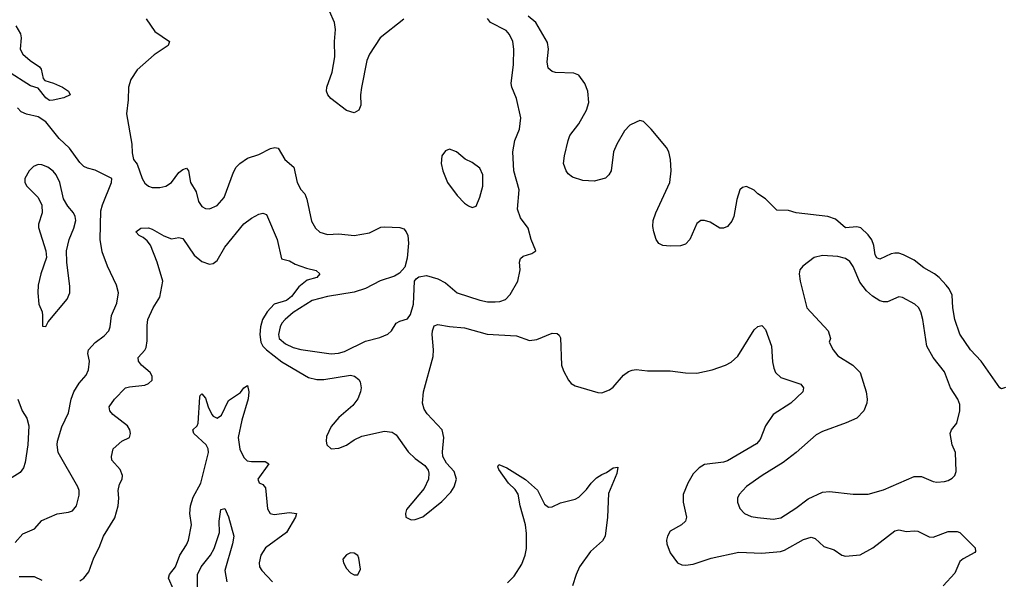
# Model space of a CAD drawing. Header units: inches. Extents: x 1603819 to 1745079, y 385938 to 533966.
# Tile 44 of 256: x 1651173 to 1656344, y 400624 to 403565. Entities that reach past the tile are written whole.
import ezdxf

# ---------------------------------------------------------------- set-up
doc = ezdxf.new("R2010")
doc.units = ezdxf.units.IN
doc.header["$MEASUREMENT"] = 0
doc.layers.add('B6450', color=7, linetype='Continuous')

msp = doc.modelspace()

# ---------------------------------------------------------------- linework, layer by layer
at = {"layer": 'B6450', "color": 5}
for points, elevation in [([(1651837.4, 403570), (1651882.8, 403502.8), (1651960.7, 403450), (1651953, 403430), (1651879.2, 403380.8), (1651790, 403302), (1651757, 403250), (1651744.4, 403210), (1651743.4, 403143.4), (1651734.2, 403070), (1651762.6, 402910), (1651764.7, 402864.7), (1651770.8, 402830), (1651790, 402806), (1651816.5, 402730), (1651830, 402706.7), (1651850, 402690.3), (1651870, 402684), (1651910, 402683.2), (1651941.2, 402690), (1651970, 402708.7), (1652010, 402761.3), (1652030, 402777.6), (1652050, 402784), (1652060.5, 402770), (1652070.2, 402710), (1652099.6, 402659.6), (1652113.1, 402610), (1652130, 402583.1), (1652150, 402572), (1652170, 402571.8), (1652210, 402588.8), (1652246.9, 402630), (1652296.1, 402763.9), (1652310.7, 402789.3), (1652330, 402808.8), (1652370, 402837.4), (1652430, 402856.9), (1652490, 402888.8), (1652513.8, 402893.8), (1652530.3, 402890.3), (1652566.4, 402830), (1652612.4, 402790), (1652630.2, 402710.2), (1652650, 402673), (1652670.4, 402650), (1652682, 402622), (1652705.5, 402505.5), (1652727.4, 402470), (1652750, 402449.1), (1652790, 402436.1), (1652850, 402440.3), (1652930, 402431.5), (1653010, 402444.7), (1653070, 402474.6), (1653090, 402476.5), (1653170, 402473.1), (1653190, 402465.5), (1653203.8, 402450), (1653211.6, 402430), (1653214.9, 402390), (1653207.8, 402312.2), (1653195.6, 402264.4), (1653167.9, 402232.1), (1653142, 402218), (1653067, 402193), (1652990, 402152), (1652930, 402132.5), (1652790, 402109.9), (1652710, 402089.2), (1652610, 402026.4), (1652566.7, 401990), (1652550.1, 401969.9), (1652540.8, 401950), (1652532.1, 401910), (1652536.6, 401890), (1652570, 401861.2), (1652610, 401843.1), (1652650, 401831.6), (1652810, 401809.5), (1652847.5, 401812.5), (1652879, 401821), (1652990, 401876.1), (1653064.9, 401895.1), (1653107.3, 401912.8), (1653125.6, 401930), (1653150, 401970.3), (1653170, 401981.1), (1653210, 401992.7), (1653225, 402015), (1653241.1, 402070), (1653247.6, 402190), (1653256.1, 402203.9), (1653270, 402214.4), (1653310, 402220.3), (1653370, 402202.6), (1653410, 402181.3), (1653470, 402129.1), (1653590, 402090.2), (1653630, 402082.8), (1653670, 402082), (1653695.6, 402084.5), (1653724.9, 402095.1), (1653750, 402120.3), (1653789.8, 402190), (1653801, 402250), (1653798, 402290), (1653802.9, 402310), (1653817.4, 402322.6), (1653862.9, 402337.1), (1653884, 402350), (1653859.5, 402410), (1653843.6, 402470), (1653804.1, 402524.1), (1653787, 402570), (1653796.3, 402670), (1653767.9, 402770), (1653763.7, 402870), (1653773.3, 402930), (1653798.9, 402990), (1653805.6, 403050), (1653783.1, 403150), (1653758.4, 403210), (1653754.6, 403230), (1653766.2, 403330), (1653768.1, 403410), (1653762.9, 403450), (1653746.5, 403486.5), (1653728, 403508), (1653646.6, 403550), (1653630.9, 403570.9)], 440), ([(1653190, 403567), (1653066, 403470), (1653010, 403383.7), (1652996, 403350), (1652969.1, 403209.1), (1652963.2, 403170), (1652964.4, 403115.6), (1652954.9, 403090), (1652930, 403076.2), (1652890, 403087.8), (1652807.3, 403150), (1652791.1, 403170), (1652785.5, 403190), (1652787.2, 403210), (1652813.6, 403290), (1652828.8, 403370), (1652827.4, 403450), (1652832.7, 403512.7), (1652827.3, 403550), (1652800.7, 403610)], 440), ([(1656350, 401632.3), (1656330, 401624.5), (1656321.2, 401630), (1656222.6, 401770), (1656166, 401830), (1656110, 401911.6), (1656084.6, 401990), (1656073.8, 402050), (1656070, 402118), (1656055.3, 402150), (1656038.8, 402170), (1656002.5, 402210), (1655977.2, 402230), (1655921.4, 402261.4), (1655870, 402301.1), (1655814, 402330), (1655790, 402338.2), (1655770, 402338.3), (1655750, 402333.9), (1655690, 402306.3), (1655674, 402314), (1655665.9, 402330), (1655658.9, 402378.9), (1655648.8, 402408.8), (1655630, 402434.8), (1655590, 402470.7), (1655570, 402476.5), (1655510, 402471.6), (1655457.1, 402517.1), (1655417.2, 402530), (1655250.7, 402550.7), (1655210, 402561.5), (1655150, 402564.2), (1655090, 402622.9), (1655049.7, 402649.7), (1655030, 402669.3), (1654990, 402689.2), (1654970, 402684), (1654956, 402670), (1654940.3, 402619.7), (1654924, 402530), (1654913.2, 402506.8), (1654890, 402479), (1654870, 402469), (1654850, 402469), (1654800.2, 402500.2), (1654770, 402509), (1654750, 402509), (1654730, 402494), (1654692.7, 402410), (1654670, 402385.6), (1654643.4, 402376.6), (1654590, 402374), (1654550, 402378.9), (1654530, 402389.7), (1654516.3, 402410), (1654503.1, 402450), (1654498, 402478), (1654499.8, 402510), (1654513.3, 402550), (1654588.5, 402710), (1654594, 402770), (1654590.7, 402830.7), (1654581.7, 402870), (1654570, 402894), (1654490, 402989.6), (1654450, 403029.5), (1654430, 403035.6), (1654410, 403027.3), (1654377.3, 403010), (1654350, 402980.9), (1654309.2, 402910.8), (1654292.2, 402870), (1654279.3, 402770), (1654267.7, 402750), (1654250, 402732.3), (1654190, 402717), (1654130, 402720.7), (1654077, 402737), (1654054.2, 402754.2), (1654042.7, 402770), (1654029.6, 402810), (1654034, 402850), (1654053.6, 402930), (1654063.3, 402956.7), (1654110, 403017.1), (1654149.8, 403090), (1654161.4, 403130), (1654157.3, 403190), (1654141.5, 403230), (1654110, 403273), (1654083.9, 403283.9), (1653987.6, 403287.6), (1653970, 403292.6), (1653948.4, 403310), (1653943, 403343), (1653950.8, 403410.8), (1653945, 403445), (1653883.7, 403550), (1653843.2, 403583.2)], 420), ([(1651153.1, 403533.1), (1651178.3, 403490), (1651181.5, 403470), (1651176.8, 403410), (1651190, 403384.5), (1651229.3, 403350), (1651277.2, 403317.2), (1651285.4, 403305.4), (1651296.3, 403256.3), (1651305.1, 403245.1), (1651351.8, 403231.8), (1651398.6, 403210), (1651429.1, 403190), (1651438.7, 403170), (1651405, 403155), (1651350, 403141.6), (1651330, 403141.1), (1651310, 403154.9), (1651270, 403205.5), (1651230, 403217.5), (1651110, 403293.7)], 420), ([(1651150, 400818), (1651190, 400862.3), (1651251.6, 400890), (1651290, 400932.7), (1651370, 400968.2), (1651430, 400976.5), (1651450, 400983.7), (1651471, 401010), (1651486.2, 401066.2), (1651486.3, 401090), (1651478.9, 401110), (1651376.3, 401290), (1651369.7, 401330), (1651372.6, 401350), (1651395.2, 401424.8), (1651430, 401498.8), (1651444.2, 401570), (1651458, 401610), (1651485.4, 401654.6), (1651522.7, 401697.3), (1651535.1, 401725), (1651539.2, 401770), (1651531.1, 401810), (1651535.4, 401830), (1651570, 401868.8), (1651617.1, 401902.9), (1651641.1, 401930), (1651648.5, 401950), (1651655.8, 402010), (1651684.2, 402075.8), (1651693.1, 402130), (1651681.5, 402170), (1651633.7, 402270), (1651605.7, 402345.7), (1651596.5, 402410), (1651599.1, 402560.9), (1651607.5, 402592.5), (1651655.6, 402710), (1651657.2, 402730), (1651570, 402774), (1651530, 402784), (1651510, 402794), (1651490, 402813.7), (1651434.6, 402890), (1651380.4, 402940.4), (1651310, 403028.1), (1651270, 403053.7), (1651209, 403069), (1651181.4, 403081.4), (1651162.5, 403102.5)], 440), ([(1651490, 400615.3), (1651510, 400630.3), (1651536, 400664), (1651562.7, 400737.3), (1651590, 400790.4), (1651613.6, 400850), (1651673, 400947), (1651691.3, 401010), (1651694.2, 401050), (1651689.8, 401090.2), (1651696.8, 401123.2), (1651710.9, 401150), (1651713.7, 401170), (1651700.6, 401200.6), (1651657, 401250), (1651655.1, 401270), (1651663.7, 401310), (1651710.7, 401349.3), (1651749.6, 401370), (1651755.8, 401390), (1651752.4, 401410), (1651740.2, 401430), (1651663.1, 401490), (1651646, 401510), (1651643.1, 401530), (1651670.8, 401570), (1651729.9, 401630.1), (1651750, 401636.3), (1651830, 401645), (1651850, 401652.6), (1651868.8, 401671.2), (1651870, 401691.1), (1651858.2, 401710), (1651812.8, 401750), (1651797.6, 401770), (1651795.1, 401790), (1651830, 401827.8), (1651836.9, 401843.1), (1651843.2, 401876.8), (1651842.9, 401957.1), (1651847.2, 401990), (1651874.8, 402050), (1651910, 402106.5), (1651924.4, 402190), (1651895.5, 402290), (1651860, 402380), (1651842.8, 402402.8), (1651821.1, 402421.1), (1651801.2, 402430), (1651783.7, 402450), (1651809, 402470), (1651849.7, 402470.4), (1651870, 402463.7), (1651930, 402429), (1651970, 402413.8), (1652010, 402420.9), (1652030, 402414.9), (1652090, 402327.2), (1652130, 402294.6), (1652170, 402279.5), (1652190, 402284.2), (1652210, 402300.3), (1652249.9, 402370.1), (1652350, 402491.7), (1652390, 402521.1), (1652430, 402543.1), (1652450, 402548.5), (1652470, 402540.5), (1652526.4, 402410), (1652549, 402309), (1652590, 402298), (1652620.2, 402280.2), (1652678.9, 402258.9), (1652730, 402247.7), (1652750.3, 402230), (1652733.4, 402210), (1652683.4, 402196.6), (1652639.3, 402160.7), (1652600.4, 402110), (1652575.3, 402090), (1652510, 402070.6), (1652472.5, 402030), (1652448.7, 401990), (1652438.3, 401950), (1652434.3, 401910), (1652439, 401870), (1652449.8, 401849.8), (1652468.9, 401830), (1652550, 401767.5), (1652690, 401684.6), (1652734.5, 401674.5), (1652770, 401673.4), (1652910, 401696.5), (1652932, 401692), (1652954.7, 401674.7), (1652961.4, 401661.4), (1652966.5, 401630), (1652964, 401610), (1652948.4, 401571.6), (1652923.4, 401536.6), (1652850, 401473.7), (1652810, 401426.6), (1652785.3, 401374.7), (1652782.5, 401350), (1652786, 401330), (1652810, 401310.2), (1652850, 401312.8), (1652890, 401329.4), (1652930, 401356.5), (1652970, 401376), (1653090, 401403.1), (1653130, 401397.1), (1653150, 401383), (1653213.7, 401293.7), (1653250, 401258.4), (1653301.4, 401221.4), (1653317.7, 401197.7), (1653322, 401182), (1653319.5, 401150), (1653298.4, 401101.6), (1653205.5, 400990), (1653198.8, 400970), (1653201, 400950), (1653230, 400937.3), (1653250, 400939.1), (1653290, 400953), (1653390, 401032.2), (1653438, 401082), (1653455.1, 401110), (1653467.6, 401150), (1653455.6, 401190), (1653415, 401235), (1653396.4, 401270), (1653393.4, 401293.4), (1653401.5, 401370), (1653392.3, 401410), (1653313, 401493), (1653298, 401518), (1653288.4, 401550), (1653293.5, 401610), (1653344.5, 401795.5), (1653346.6, 401830), (1653339.8, 401910), (1653341.1, 401930), (1653350, 401955.8), (1653370, 401963.6), (1653430, 401951.8), (1653510, 401946.4), (1653627.6, 401912.4), (1653782.8, 401902.8), (1653850, 401879), (1653890, 401884.7), (1653970, 401918), (1653996.2, 401916.2), (1654007.1, 401907.1), (1654012.6, 401892.6), (1654019.5, 401750), (1654030, 401718.8), (1654055.5, 401670), (1654070, 401653.4), (1654090, 401641.6), (1654210, 401605.3), (1654230, 401603.7), (1654270, 401620.3), (1654290, 401634.6), (1654343.9, 401696.1), (1654370, 401715.3), (1654390, 401723.6), (1654410, 401726.2), (1654470, 401720.2), (1654590, 401719.8), (1654670, 401708.6), (1654730, 401707), (1654810, 401724.2), (1654879.6, 401750), (1654910, 401765.4), (1654944, 401796), (1655030, 401935.6), (1655050, 401953.1), (1655070, 401957.6), (1655074.8, 401954.8), (1655090, 401937.3), (1655121.2, 401850), (1655126.5, 401766.5), (1655133, 401733), (1655143.1, 401710), (1655170, 401685.3), (1655274.9, 401650), (1655290.4, 401630), (1655286.7, 401610), (1655222.6, 401550), (1655130.3, 401490), (1655090.2, 401429.8), (1655062.1, 401357.9), (1655043.4, 401336.7), (1654890, 401246.5), (1654870, 401239.4), (1654770, 401227.4), (1654741.1, 401210), (1654710, 401178), (1654682, 401130), (1654658.2, 401070), (1654657.1, 401030), (1654675.8, 400950), (1654670.2, 400930), (1654649.3, 400910.7), (1654590, 400876.9), (1654574.9, 400850), (1654570.3, 400830), (1654571.8, 400810), (1654590, 400764), (1654628, 400710), (1654650, 400700.4), (1654670, 400698.4), (1654710, 400703.7), (1654805.2, 400734.8), (1654950, 400767), (1655070, 400761.8), (1655169.1, 400770.9), (1655190, 400777.8), (1655290, 400833.4), (1655330, 400845.7), (1655350, 400839.3), (1655396.5, 400796.5), (1655450, 400778.4), (1655490.3, 400750.3), (1655510, 400746.3), (1655587.2, 400752.8), (1655653.3, 400790), (1655770, 400879.5), (1655790, 400884.2), (1655830, 400874.9), (1655870, 400879.6), (1655890, 400876.9), (1655950, 400847.2), (1655970, 400846), (1656050, 400874.9), (1656095.8, 400875.8), (1656110.8, 400870), (1656190.6, 400790), (1656193.4, 400770), (1656190, 400765.2), (1656127.8, 400732.2), (1656110, 400717), (1656083.9, 400656.1), (1656023.8, 400590)], 420), ([(1651980.3, 400570), (1651955, 400630), (1651959.8, 400650), (1651991.9, 400690), (1652014.1, 400750), (1652050, 400804.4), (1652060.2, 400830), (1652076.3, 400910), (1652067.6, 400970), (1652071.2, 401010), (1652084.1, 401055.9), (1652125, 401130), (1652165.1, 401290), (1652162.6, 401310), (1652152.1, 401330), (1652088, 401390), (1652083.1, 401410), (1652105.1, 401430), (1652110, 401444), (1652119.6, 401580.4), (1652121.5, 401590), (1652130, 401598.5), (1652150, 401575.3), (1652163.9, 401530), (1652183.2, 401490), (1652190, 401481.1), (1652210, 401471.3), (1652233.8, 401486.2), (1652270, 401563.6), (1652333.6, 401606.4), (1652350, 401630.5), (1652370, 401642), (1652376.3, 401610), (1652372.4, 401572.4), (1652339.7, 401460.3), (1652319.9, 401370), (1652330, 401308.2), (1652350, 401263.7), (1652367.5, 401247.5), (1652390, 401243), (1652462.3, 401242.3), (1652481.3, 401230), (1652424.4, 401150), (1652430.5, 401130.5), (1652450, 401122), (1652465.1, 401105.1), (1652475.1, 400995.1), (1652488.8, 400970), (1652510, 400963.8), (1652590, 400975), (1652627.7, 400970), (1652622.4, 400950), (1652575.1, 400870), (1652463.6, 400790), (1652440.3, 400750), (1652430.3, 400710), (1652432.9, 400690), (1652444.4, 400670), (1652501.8, 400610)], 380), ([(1651164.4, 401570), (1651186.4, 401510), (1651210.3, 401470), (1651221.7, 401430), (1651216.4, 401330), (1651201.4, 401238.6), (1651192.7, 401210), (1651175.4, 401184.6), (1651120.7, 401150)], 440), ([(1653735.3, 400604.7), (1653770, 400640.3), (1653810, 400704.4), (1653828.6, 400751.4), (1653834.8, 400785.2), (1653835.5, 400864.5), (1653829.9, 400910.1), (1653802.1, 401010), (1653791.9, 401071.9), (1653775.4, 401095.4), (1653739.8, 401130), (1653690, 401201.6), (1653684.6, 401215.4), (1653690, 401226.8), (1653732, 401210), (1653830, 401148.9), (1653892, 401092), (1653930, 401019.5), (1653950, 401003.7), (1653970, 401004.2), (1654013.9, 401026.1), (1654090, 401044.9), (1654110, 401055.6), (1654150, 401095.5), (1654173.7, 401130), (1654202.2, 401157.8), (1654230, 401175.1), (1654255.5, 401184.5), (1654290, 401210.3), (1654313.8, 401213.8), (1654310, 401179.3), (1654265.4, 401074.6), (1654260.4, 400950), (1654248, 400850), (1654234.4, 400825.6), (1654170.2, 400770), (1654113.2, 400690), (1654094.9, 400650), (1654076.5, 400590)], 380), ([(1652107.8, 400550), (1652106.5, 400650), (1652125.8, 400690), (1652175.3, 400750), (1652194.8, 400785.2), (1652222.2, 400870), (1652221.8, 400930), (1652230, 400990.7), (1652250, 400995.5), (1652270, 400952.4), (1652297.4, 400850), (1652291.2, 400810), (1652251.6, 400670), (1652261.1, 400610)], 360), ([(1651170, 400639.6), (1651250, 400639.5), (1651290, 400620.3)], 420)]:
    msp.add_lwpolyline(points, dxfattribs=dict(at, elevation=elevation))
for points, elevation in [([(1653430, 402884), (1653410, 402875.3), (1653390.9, 402849.1), (1653387.3, 402810), (1653394.8, 402770), (1653420.7, 402710), (1653470, 402640.7), (1653510, 402601), (1653530, 402586), (1653550, 402578), (1653570, 402584.7), (1653590, 402632), (1653606, 402690), (1653605.1, 402750), (1653590, 402785.2), (1653550, 402815.1), (1653512.9, 402832.9), (1653468, 402870)], 460), ([(1651270, 402803.5), (1651246.5, 402793.5), (1651222.6, 402770), (1651200.4, 402730), (1651200.4, 402710), (1651210.4, 402690), (1651270.3, 402630), (1651290.3, 402589.7), (1651291.8, 402550), (1651272.7, 402490), (1651273, 402473), (1651310.8, 402350), (1651314.4, 402314.4), (1651283.8, 402230), (1651270.4, 402170), (1651268, 402130), (1651274, 402070), (1651290.7, 402030), (1651294, 402010), (1651294, 401954), (1651310, 401952), (1651322.5, 401977.5), (1651422.9, 402097.1), (1651437, 402130), (1651437.6, 402162.4), (1651421.3, 402290), (1651419.5, 402350), (1651434, 402410), (1651457.8, 402470), (1651467.8, 402510), (1651465.6, 402530), (1651456.4, 402550), (1651425.5, 402585.5), (1651403.2, 402623.2), (1651383.8, 402710), (1651365.3, 402750), (1651350, 402768.4), (1651321.6, 402790), (1651290, 402802.7)], 460), ([(1655390, 402326.2), (1655345.6, 402314.4), (1655285.5, 402270), (1655270.4, 402250), (1655266.7, 402230), (1655271.7, 402191.7), (1655307.4, 402050), (1655419.5, 401930), (1655430.6, 401890), (1655424.7, 401870), (1655444.9, 401830), (1655470, 401799.3), (1655549.3, 401749.3), (1655587.4, 401710), (1655618, 401610), (1655624.4, 401570), (1655621.6, 401550), (1655606, 401510), (1655569.1, 401470.9), (1655514.3, 401445.7), (1655390, 401401.5), (1655356.3, 401383.7), (1655250.4, 401290), (1655182.1, 401237.9), (1655072.2, 401170), (1654990, 401112.6), (1654952.4, 401070), (1654943.1, 401050), (1654943.1, 401030), (1654955.8, 400995.8), (1654979.1, 400970), (1655014.5, 400954.5), (1655048.1, 400948.1), (1655130, 400940.7), (1655170, 400947.2), (1655250, 400997.6), (1655313.3, 401046.7), (1655390, 401082.3), (1655426.2, 401086.2), (1655550, 401071.6), (1655630, 401071.7), (1655710, 401094), (1655870, 401163.9), (1655910, 401164), (1655970, 401138.7), (1655990, 401135.3), (1656030, 401137.6), (1656050, 401143.1), (1656070, 401155.5), (1656084.5, 401170), (1656091.8, 401190), (1656087.6, 401290), (1656071, 401331), (1656060.5, 401390), (1656066.6, 401410), (1656094.9, 401445.1), (1656110.9, 401510), (1656110, 401542), (1656099.7, 401570), (1656062.4, 401630), (1656030, 401713.6), (1655970.9, 401790), (1655936.5, 401850), (1655916.8, 401990), (1655906.2, 402030), (1655892.7, 402052.7), (1655874.7, 402070), (1655810, 402104.5), (1655790, 402107.7), (1655730, 402082), (1655710, 402081.5), (1655690, 402087.4), (1655651.3, 402111.3), (1655620.5, 402140.5), (1655585.1, 402185.1), (1655550, 402267.3), (1655533.7, 402293.7), (1655510.5, 402310.5), (1655470, 402321.2)], 440), ([(1652910, 400764), (1652890, 400753.2), (1652871, 400730), (1652874, 400710), (1652890, 400680.7), (1652910, 400658), (1652930, 400647.7), (1652950, 400647.3), (1652963.2, 400676.8), (1652954.8, 400734.8), (1652949.1, 400749.1), (1652930, 400762)], 420)]:
    msp.add_lwpolyline(points, close=True, dxfattribs=dict(at, elevation=elevation))

doc.saveas('drawing.dxf')
